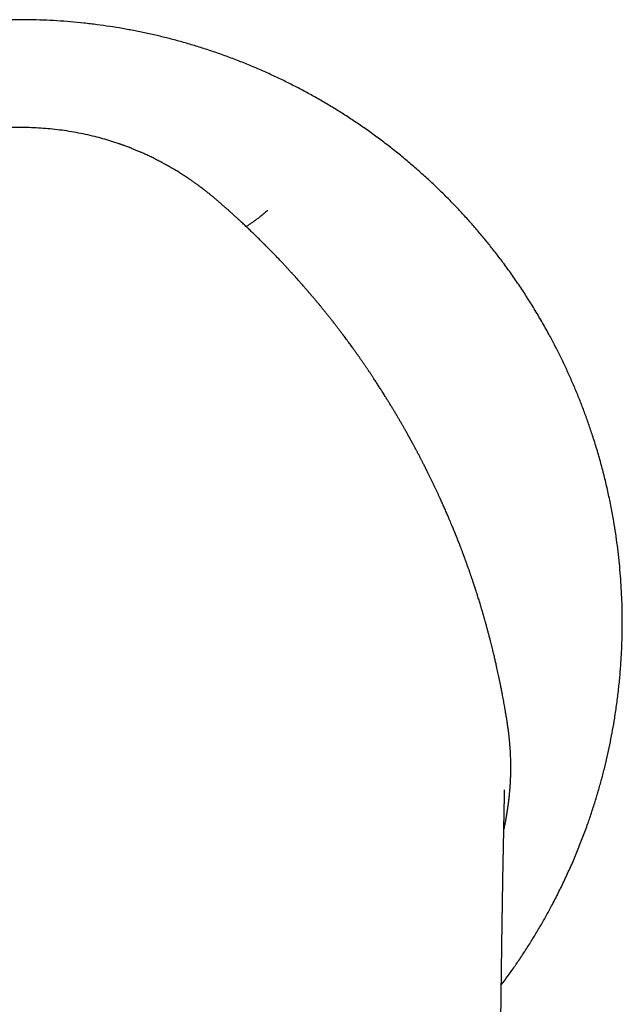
# Model space of a CAD drawing. Header units: millimetres. Extents: x 8 to 820, y 12 to 745.
# Tile 5 of 56: x 380 to 406, y 281 to 323. Entities that reach past the tile are written whole.
import ezdxf

# ---------------------------------------------------------------- set-up
doc = ezdxf.new("R2010")
doc.units = ezdxf.units.MM

msp = doc.modelspace()

# ---------------------------------------------------------------- linework, layer by layer
at = {"color": 7, "linetype": 'Continuous', "lineweight": 30}
msp.add_line((400.494, 290.444), (400.494, 290.435), dxfattribs=at)
for points, knots in [([(400.358, 282.107), (400.447, 282.226), (400.639, 282.484), (400.925, 282.888), (401.218, 283.318), (401.501, 283.754), (401.775, 284.193), (402.038, 284.636), (402.294, 285.086), (402.557, 285.571), (402.825, 286.092), (403.094, 286.649), (403.35, 287.212), (403.592, 287.781), (403.821, 288.356), (404.025, 288.908), (404.207, 289.437), (404.369, 289.94), (404.521, 290.447), (404.663, 290.957), (404.793, 291.466), (404.912, 291.975), (405.02, 292.484), (405.117, 292.994), (405.21, 293.539), (405.296, 294.118), (405.372, 294.732), (405.433, 295.347), (405.479, 295.964), (405.511, 296.582), (405.527, 297.171), (405.529, 297.729), (405.521, 298.258), (405.501, 298.787), (405.471, 299.315), (405.43, 299.84), (405.379, 300.36), (405.318, 300.876), (405.246, 301.39), (405.159, 301.936), (405.054, 302.512), (404.928, 303.118), (404.788, 303.72), (404.634, 304.319), (404.465, 304.914), (404.29, 305.477), (404.113, 306.007), (403.935, 306.505), (403.746, 306.999), (403.548, 307.49), (403.34, 307.973), (403.125, 308.449), (402.901, 308.918), (402.667, 309.382), (402.409, 309.871), (402.124, 310.382), (401.81, 310.915), (401.484, 311.441), (401.145, 311.958), (400.793, 312.467), (400.447, 312.943), (400.109, 313.388), (399.78, 313.802), (399.443, 314.209), (399.099, 314.608), (398.749, 314.997), (398.395, 315.375), (398.037, 315.742), (397.672, 316.101), (397.278, 316.474), (396.854, 316.859), (396.398, 317.254), (395.934, 317.637), (395.463, 318.007), (394.985, 318.365), (394.508, 318.706), (394.033, 319.029), (393.56, 319.336), (393.082, 319.632), (392.599, 319.916), (392.112, 320.189), (391.62, 320.45), (391.123, 320.701), (390.614, 320.944), (390.091, 321.18), (389.556, 321.406), (389.017, 321.621), (388.473, 321.822), (387.926, 322.012), (387.384, 322.186), (386.847, 322.346), (386.315, 322.491), (385.782, 322.625), (385.246, 322.748), (384.708, 322.858), (384.168, 322.958), (383.628, 323.045), (383.077, 323.123), (382.517, 323.189), (381.945, 323.244), (381.37, 323.286), (380.79, 323.315), (380.204, 323.332), (379.641, 323.334), (379.103, 323.326), (378.59, 323.307), (378.074, 323.278), (377.554, 323.238), (377.035, 323.188), (376.517, 323.127), (376, 323.056), (375.48, 322.974), (374.955, 322.879), (374.425, 322.772), (373.891, 322.653), (373.355, 322.521), (372.819, 322.377), (372.283, 322.22), (371.746, 322.05), (371.21, 321.868), (370.676, 321.673), (370.142, 321.464), (369.61, 321.243), (369.08, 321.008), (368.555, 320.761), (368.036, 320.502), (367.522, 320.232), (367.012, 319.948), (366.502, 319.649), (365.994, 319.336), (365.493, 319.01), (365.001, 318.674), (364.521, 318.329), (364.051, 317.975), (363.593, 317.613), (363.145, 317.244), (362.71, 316.866), (362.286, 316.482), (361.873, 316.092), (361.471, 315.694), (361.083, 315.293), (360.708, 314.889), (360.347, 314.482), (359.996, 314.07), (359.654, 313.651), (359.321, 313.225), (358.997, 312.791), (358.684, 312.354), (358.382, 311.914), (358.091, 311.47), (357.812, 311.024), (357.544, 310.575), (357.287, 310.125), (357.04, 309.673), (356.805, 309.219), (356.58, 308.764), (356.367, 308.311), (356.165, 307.859), (355.975, 307.41), (355.794, 306.96), (355.629, 306.527), (355.479, 306.109), (355.342, 305.708), (355.213, 305.307), (355.09, 304.908), (354.975, 304.508), (354.867, 304.109), (354.765, 303.706), (354.664, 303.277), (354.564, 302.817), (354.467, 302.327), (354.378, 301.825), (354.297, 301.311), (354.231, 300.824), (354.177, 300.366), (354.134, 299.938), (354.098, 299.503), (354.069, 299.061), (354.047, 298.613), (354.033, 298.157), (354.027, 297.696), (354.029, 297.228), (354.04, 296.754), (354.059, 296.277), (354.088, 295.797), (354.126, 295.314), (354.174, 294.826), (354.231, 294.339), (354.298, 293.854), (354.373, 293.37), (354.459, 292.881), (354.555, 292.39), (354.662, 291.894), (354.778, 291.405), (354.902, 290.923), (355.034, 290.448), (355.177, 289.97), (355.331, 289.491), (355.499, 289), (355.682, 288.497), (355.881, 287.985), (356.094, 287.471), (356.32, 286.957), (356.56, 286.442), (356.809, 285.939), (357.066, 285.445), (357.33, 284.963), (357.608, 284.481), (357.898, 284.002), (358.192, 283.539), (358.489, 283.094), (358.788, 282.665), (359.024, 282.336), (359.164, 282.152), (359.198, 282.108)], [0, 0, 0, 0, 0.003908, 0.0084561, 0.0130185, 0.017595, 0.0221037, 0.026626, 0.031162, 0.0357114, 0.0411323, 0.0465532, 0.0519741, 0.057395, 0.0628159, 0.0682368, 0.0728732, 0.0775096, 0.082146, 0.0867824, 0.0914188, 0.0959723, 0.1005259, 0.1050795, 0.1096331, 0.115054, 0.1204749, 0.1258959, 0.1313168, 0.1367377, 0.1421586, 0.146795, 0.1514313, 0.1560677, 0.1607041, 0.1653405, 0.1698941, 0.1744477, 0.1790013, 0.1835549, 0.1889758, 0.1943967, 0.1998176, 0.2052385, 0.2106594, 0.2160803, 0.2207167, 0.2253531, 0.2299895, 0.2346258, 0.2392622, 0.2438158, 0.2483694, 0.252923, 0.2574766, 0.2628975, 0.2683184, 0.2737393, 0.2791602, 0.2845811, 0.290002, 0.2946384, 0.2992748, 0.3039077, 0.3085277, 0.313134, 0.3176449, 0.3221427, 0.3266274, 0.331099, 0.3364053, 0.341693, 0.3469622, 0.3522128, 0.3574449, 0.3626585, 0.3676177, 0.3725601, 0.3774856, 0.3823942, 0.3872859, 0.3921678, 0.3970445, 0.4019159, 0.4070137, 0.4121058, 0.4171921, 0.4222727, 0.4273475, 0.4324166, 0.4372499, 0.442078, 0.4469008, 0.4517185, 0.4565309, 0.461338, 0.46614, 0.4709367, 0.4759562, 0.4809725, 0.4860216, 0.4911152, 0.4962531, 0.5014354, 0.5059029, 0.510403, 0.5149354, 0.5195004, 0.5240978, 0.5286448, 0.5332231, 0.5378327, 0.5424736, 0.5472415, 0.552042, 0.5568752, 0.561741, 0.5666393, 0.5715703, 0.5765339, 0.5815192, 0.586537, 0.5915872, 0.59667, 0.6017851, 0.6068406, 0.6119274, 0.6170455, 0.6221949, 0.6274691, 0.6327161, 0.6379314, 0.643115, 0.6482669, 0.6533871, 0.6584757, 0.6635215, 0.6685357, 0.6735184, 0.6784695, 0.6833891, 0.6881901, 0.6929606, 0.6977007, 0.7024103, 0.7071847, 0.7119274, 0.7166384, 0.7213177, 0.7259652, 0.7305811, 0.7351653, 0.7397079, 0.7442189, 0.7486984, 0.7531462, 0.7575626, 0.7618693, 0.7661456, 0.7703915, 0.7746069, 0.7783449, 0.7820587, 0.7857482, 0.7894134, 0.7930544, 0.796671, 0.800293, 0.8039817, 0.8082721, 0.8126518, 0.8171209, 0.8216793, 0.8263271, 0.8300417, 0.8338114, 0.8376363, 0.8415164, 0.8454517, 0.8494421, 0.8534877, 0.8575884, 0.8617443, 0.8659554, 0.870145, 0.8743878, 0.8786838, 0.8830331, 0.887277, 0.8915703, 0.8959131, 0.9003054, 0.9047472, 0.9092384, 0.9135184, 0.9178423, 0.9222101, 0.926622, 0.9310778, 0.9358518, 0.9406752, 0.9455481, 0.9504704, 0.9554423, 0.9604636, 0.9652432, 0.9700669, 0.9749346, 0.9798462, 0.9848018, 0.9893451, 0.9939247, 0.9985407, 1, 1, 1, 1]), ([(379.778, 318.731), (379.644, 318.73), (379.376, 318.727), (378.974, 318.709), (378.572, 318.679), (378.171, 318.636), (377.772, 318.582), (377.382, 318.517), (377.002, 318.441), (376.631, 318.357), (376.262, 318.261), (375.894, 318.154), (375.653, 318.073), (375.532, 318.033)], [0, 0, 0, 0, 0.092839, 0.185868, 0.278994, 0.372124, 0.465165, 0.558489, 0.646783, 0.733634, 0.823149, 0.911406, 1, 1, 1, 1]), ([(381.786, 318.58), (381.653, 318.599), (381.387, 318.637), (380.986, 318.678), (380.583, 318.709), (380.181, 318.727), (379.912, 318.73), (379.778, 318.731)], [0, 0, 0, 0, 0.199934, 0.400102, 0.600304, 0.800336, 1, 1, 1, 1]), ([(382.982, 318.341), (382.85, 318.372), (382.586, 318.435), (382.187, 318.515), (381.919, 318.558), (381.786, 318.58)], [0, 0, 0, 0, 0.333645, 0.667101, 1, 1, 1, 1]), ([(384.023, 318.033), (383.908, 318.071), (383.679, 318.148), (383.332, 318.25), (383.098, 318.311), (382.982, 318.341)], [0, 0, 0, 0, 0.33446, 0.667771, 1, 1, 1, 1]), ([(388.294, 315.548), (388.277, 315.563), (388.241, 315.595), (388.188, 315.64), (388.131, 315.688), (388.074, 315.735), (388.017, 315.783), (387.968, 315.823), (387.924, 315.858), (387.888, 315.888), (387.852, 315.917), (387.816, 315.945), (387.778, 315.976), (387.729, 316.014), (387.684, 316.049), (387.644, 316.08), (387.618, 316.1), (387.599, 316.115), (387.585, 316.125), (387.573, 316.134), (387.558, 316.145), (387.535, 316.163), (387.506, 316.184), (387.476, 316.207), (387.448, 316.227), (387.416, 316.251), (387.378, 316.279), (387.334, 316.311), (387.293, 316.34), (387.252, 316.369), (387.213, 316.397), (387.17, 316.427), (387.124, 316.459), (387.076, 316.492), (387.035, 316.52), (387.003, 316.542), (386.979, 316.558), (386.957, 316.573), (386.932, 316.59), (386.903, 316.61), (386.868, 316.633), (386.829, 316.658), (386.791, 316.682), (386.756, 316.705), (386.723, 316.726), (386.677, 316.756), (386.613, 316.796), (386.533, 316.846), (386.45, 316.896), (386.375, 316.941), (386.32, 316.974), (386.283, 316.996), (386.253, 317.013), (386.218, 317.033), (386.181, 317.055), (386.145, 317.075), (386.113, 317.093), (386.085, 317.109), (386.052, 317.128), (386.009, 317.152), (385.956, 317.181), (385.904, 317.209), (385.864, 317.23), (385.832, 317.247), (385.799, 317.264), (385.764, 317.283), (385.724, 317.304), (385.681, 317.326), (385.638, 317.348), (385.584, 317.375), (385.52, 317.407), (385.436, 317.449), (385.346, 317.492), (385.253, 317.536), (385.165, 317.577), (385.088, 317.612), (385.023, 317.641), (384.965, 317.666), (384.904, 317.693), (384.834, 317.722), (384.764, 317.752), (384.694, 317.781), (384.624, 317.809), (384.55, 317.839), (384.474, 317.869), (384.394, 317.9), (384.313, 317.93), (384.25, 317.953), (384.201, 317.97), (384.162, 317.984), (384.122, 317.999), (384.084, 318.012), (384.052, 318.023), (384.032, 318.03), (384.023, 318.033)], [0, 0, 0, 0, 0.0141216, 0.0289507, 0.0423149, 0.0591608, 0.0737302, 0.0877375, 0.0975812, 0.1075952, 0.1165115, 0.1251855, 0.1351731, 0.1464623, 0.1622653, 0.1703269, 0.176846, 0.1818328, 0.1853035, 0.1872737, 0.1905856, 0.1968817, 0.2050018, 0.212521, 0.219468, 0.2260229, 0.2368984, 0.2477147, 0.2585349, 0.2678865, 0.2776759, 0.2878494, 0.2993676, 0.3119562, 0.3226371, 0.329624, 0.3353891, 0.3401804, 0.3459113, 0.3530971, 0.3616057, 0.371443, 0.3807439, 0.3889302, 0.3967802, 0.4043036, 0.4223623, 0.4418683, 0.4613333, 0.48087, 0.4946912, 0.5001072, 0.5069545, 0.5152263, 0.5248993, 0.5329179, 0.5401275, 0.5466749, 0.5525616, 0.5627776, 0.576557, 0.5890134, 0.5979165, 0.6042458, 0.6110819, 0.6200015, 0.6284697, 0.6382109, 0.6492044, 0.6570363, 0.6747343, 0.6923616, 0.71322, 0.7350653, 0.7544913, 0.77152, 0.7861783, 0.7970836, 0.8095984, 0.8263044, 0.8423065, 0.855678, 0.8717095, 0.8878517, 0.903048, 0.9211044, 0.9391771, 0.9550045, 0.9617339, 0.9702353, 0.9795815, 0.9875899, 0.9943945, 1, 1, 1, 1]), ([(400.617, 293.285), (400.614, 293.3), (400.609, 293.333), (400.601, 293.384), (400.592, 293.441), (400.582, 293.503), (400.572, 293.568), (400.56, 293.636), (400.549, 293.705), (400.537, 293.775), (400.525, 293.845), (400.51, 293.932), (400.492, 294.036), (400.47, 294.158), (400.447, 294.283), (400.426, 294.401), (400.405, 294.509), (400.388, 294.601), (400.371, 294.69), (400.353, 294.781), (400.335, 294.869), (400.319, 294.949), (400.305, 295.017), (400.292, 295.082), (400.278, 295.148), (400.265, 295.214), (400.247, 295.298), (400.225, 295.398), (400.2, 295.518), (400.172, 295.641), (400.146, 295.757), (400.123, 295.862), (400.102, 295.953), (400.081, 296.041), (400.06, 296.132), (400.037, 296.23), (400.014, 296.326), (399.989, 296.428), (399.964, 296.527), (399.937, 296.638), (399.908, 296.75), (399.885, 296.841), (399.87, 296.901), (399.862, 296.93), (399.856, 296.955), (399.85, 296.976), (399.845, 296.997), (399.838, 297.023), (399.829, 297.055), (399.817, 297.101), (399.802, 297.158), (399.784, 297.227), (399.767, 297.291), (399.751, 297.348), (399.737, 297.397), (399.725, 297.444), (399.713, 297.486), (399.702, 297.526), (399.69, 297.569), (399.676, 297.62), (399.66, 297.675), (399.645, 297.729), (399.632, 297.776), (399.619, 297.818), (399.607, 297.86), (399.595, 297.904), (399.581, 297.952), (399.568, 297.996), (399.557, 298.034), (399.547, 298.069), (399.536, 298.105), (399.524, 298.146), (399.511, 298.19), (399.499, 298.229), (399.489, 298.261), (399.482, 298.286), (399.476, 298.305), (399.47, 298.324), (399.457, 298.368), (399.435, 298.44), (399.406, 298.536), (399.376, 298.631), (399.348, 298.72), (399.318, 298.817), (399.287, 298.913), (399.261, 298.993), (399.245, 299.042), (399.237, 299.068), (399.228, 299.094), (399.22, 299.12), (399.211, 299.147), (399.202, 299.175), (399.193, 299.201), (399.184, 299.229), (399.173, 299.26), (399.161, 299.297), (399.148, 299.335), (399.135, 299.374), (399.122, 299.412), (399.11, 299.45), (399.097, 299.488), (399.08, 299.537), (399.063, 299.586), (399.047, 299.634), (399.032, 299.676), (399.017, 299.72), (399.001, 299.765), (398.986, 299.809), (398.967, 299.862), (398.944, 299.927), (398.918, 300.002), (398.892, 300.074), (398.872, 300.129), (398.857, 300.169), (398.846, 300.202), (398.833, 300.237), (398.819, 300.276), (398.804, 300.315), (398.79, 300.354), (398.778, 300.385), (398.768, 300.413), (398.759, 300.438), (398.749, 300.464), (398.74, 300.488), (398.732, 300.509), (398.724, 300.53), (398.716, 300.553), (398.701, 300.593), (398.682, 300.642), (398.661, 300.697), (398.642, 300.747), (398.623, 300.797), (398.607, 300.839), (398.594, 300.872), (398.584, 300.899), (398.573, 300.927), (398.561, 300.957), (398.549, 300.988), (398.536, 301.02), (398.525, 301.048), (398.515, 301.073), (398.506, 301.097), (398.496, 301.122), (398.485, 301.151), (398.472, 301.182), (398.46, 301.213), (398.45, 301.239), (398.441, 301.261), (398.432, 301.284), (398.422, 301.309), (398.411, 301.335), (398.401, 301.361), (398.39, 301.386), (398.38, 301.411), (398.35, 301.487), (398.3, 301.608), (398.221, 301.798), (398.145, 301.977), (398.066, 302.163), (397.992, 302.333), (397.912, 302.514), (397.83, 302.698), (397.757, 302.858), (397.693, 302.997), (397.64, 303.113), (397.586, 303.229), (397.531, 303.344), (397.476, 303.461), (397.419, 303.579), (397.372, 303.676), (397.335, 303.753), (397.307, 303.81), (397.278, 303.869), (397.249, 303.928), (397.22, 303.986), (397.197, 304.032), (397.179, 304.068), (397.166, 304.095), (397.153, 304.121), (397.14, 304.147), (397.127, 304.173), (397.113, 304.2), (397.099, 304.228), (397.085, 304.255), (397.071, 304.283), (397.05, 304.325), (397.025, 304.374), (396.997, 304.428), (396.972, 304.477), (396.947, 304.526), (396.921, 304.576), (396.895, 304.625), (396.869, 304.677), (396.841, 304.729), (396.812, 304.784), (396.784, 304.837), (396.757, 304.888), (396.73, 304.94), (396.7, 304.996), (396.667, 305.057), (396.634, 305.119), (396.602, 305.178), (396.576, 305.226), (396.555, 305.264), (396.537, 305.298), (396.519, 305.33), (396.501, 305.363), (396.484, 305.394), (396.467, 305.425), (396.454, 305.45), (396.444, 305.467), (396.436, 305.481), (396.429, 305.494), (396.421, 305.508), (396.414, 305.522), (396.406, 305.536), (396.398, 305.55), (396.39, 305.564), (396.38, 305.583), (396.367, 305.606), (396.352, 305.633), (396.33, 305.673), (396.3, 305.726), (396.263, 305.791), (396.227, 305.854), (396.194, 305.913), (396.16, 305.972), (396.125, 306.033), (396.091, 306.093), (396.058, 306.15), (396.024, 306.207), (395.989, 306.268), (395.952, 306.33), (395.918, 306.388), (395.887, 306.441), (395.844, 306.514), (395.786, 306.611), (395.712, 306.734), (395.637, 306.859), (395.559, 306.984), (395.481, 307.112), (395.391, 307.256), (395.3, 307.401), (395.203, 307.553), (395.112, 307.695), (395.015, 307.845), (394.926, 307.98), (394.844, 308.105), (394.77, 308.216), (394.711, 308.304), (394.668, 308.368), (394.639, 308.41), (394.612, 308.451), (394.583, 308.492), (394.555, 308.534), (394.526, 308.576), (394.496, 308.62), (394.463, 308.668), (394.426, 308.722), (394.386, 308.779), (394.347, 308.834), (394.31, 308.888), (394.274, 308.939), (394.238, 308.99), (394.203, 309.039), (394.166, 309.092), (394.129, 309.145), (394.091, 309.197), (394.052, 309.252), (394.005, 309.317), (393.951, 309.392), (393.895, 309.469), (393.833, 309.553), (393.773, 309.635), (393.711, 309.719), (393.653, 309.796), (393.59, 309.88), (393.524, 309.968), (393.452, 310.063), (393.38, 310.157), (393.308, 310.25), (393.239, 310.339), (393.167, 310.431), (393.089, 310.531), (393, 310.642), (392.911, 310.755), (392.839, 310.843), (392.789, 310.906), (392.755, 310.947), (392.723, 310.987), (392.69, 311.027), (392.659, 311.065), (392.625, 311.107), (392.594, 311.144), (392.566, 311.178), (392.542, 311.207), (392.518, 311.236), (392.493, 311.266), (392.468, 311.295), (392.445, 311.324), (392.418, 311.356), (392.388, 311.391), (392.357, 311.428), (392.327, 311.464), (392.297, 311.499), (392.266, 311.536), (392.239, 311.567), (392.216, 311.594), (392.197, 311.616), (392.176, 311.641), (392.152, 311.669), (392.127, 311.699), (392.103, 311.726), (392.075, 311.758), (392.04, 311.799), (391.994, 311.853), (391.942, 311.912), (391.889, 311.972), (391.838, 312.03), (391.789, 312.086), (391.735, 312.147), (391.676, 312.213), (391.627, 312.269), (391.592, 312.307), (391.569, 312.332), (391.544, 312.361), (391.516, 312.392), (391.487, 312.424), (391.46, 312.453), (391.437, 312.479), (391.415, 312.503), (391.392, 312.528), (391.367, 312.555), (391.34, 312.585), (391.308, 312.62), (391.271, 312.66), (391.231, 312.703), (391.191, 312.746), (391.146, 312.795), (391.097, 312.847), (391.043, 312.905), (390.99, 312.961), (390.935, 313.019), (390.875, 313.082), (390.812, 313.148), (390.744, 313.22), (390.67, 313.296), (390.596, 313.372), (390.524, 313.446), (390.456, 313.515), (390.369, 313.604), (390.261, 313.713), (390.133, 313.84), (390.003, 313.968), (389.877, 314.092), (389.767, 314.198), (389.676, 314.286), (389.6, 314.359), (389.524, 314.431), (389.45, 314.501), (389.377, 314.57), (389.306, 314.636), (389.225, 314.712), (389.137, 314.793), (389.045, 314.878), (388.977, 314.94), (388.93, 314.983), (388.901, 315.009), (388.868, 315.039), (388.833, 315.07), (388.804, 315.096), (388.782, 315.116), (388.767, 315.13), (388.753, 315.142), (388.741, 315.154), (388.73, 315.163), (388.72, 315.172), (388.695, 315.195), (388.657, 315.229), (388.606, 315.274), (388.556, 315.319), (388.503, 315.365), (388.447, 315.414), (388.393, 315.462), (388.342, 315.507), (388.309, 315.535), (388.294, 315.548)], [0, 0, 0, 0, 0.001826, 0.003863, 0.006106, 0.008547, 0.011171, 0.013872, 0.01662, 0.019327, 0.022143, 0.024874, 0.02973, 0.034463, 0.039308, 0.04456, 0.048518, 0.052148, 0.055457, 0.059028, 0.063028, 0.065855, 0.06859, 0.071134, 0.07365, 0.076418, 0.078932, 0.083649, 0.088384, 0.093205, 0.09837, 0.102215, 0.105798, 0.109172, 0.112745, 0.116694, 0.120878, 0.124273, 0.128856, 0.132784, 0.137537, 0.142315, 0.14365, 0.144816, 0.145812, 0.146638, 0.147295, 0.148359, 0.149764, 0.151129, 0.153852, 0.156662, 0.159484, 0.161453, 0.163557, 0.165445, 0.167121, 0.16854, 0.170239, 0.172301, 0.17469, 0.176896, 0.178801, 0.18041, 0.182014, 0.183824, 0.18577, 0.187713, 0.189167, 0.190425, 0.191876, 0.193517, 0.195423, 0.197169, 0.198327, 0.199299, 0.20009, 0.200702, 0.201576, 0.205424, 0.209424, 0.213232, 0.216953, 0.220222, 0.224985, 0.228741, 0.22993, 0.230979, 0.23189, 0.233119, 0.234108, 0.23521, 0.236455, 0.237343, 0.238603, 0.240226, 0.241804, 0.243314, 0.245036, 0.246392, 0.247927, 0.24974, 0.252354, 0.253923, 0.255579, 0.25752, 0.259314, 0.261044, 0.262934, 0.265783, 0.269054, 0.272139, 0.27466, 0.275839, 0.277089, 0.278618, 0.280143, 0.281912, 0.283486, 0.284846, 0.28581, 0.286907, 0.287965, 0.288983, 0.289878, 0.290587, 0.291541, 0.292735, 0.295458, 0.297619, 0.29955, 0.301688, 0.30371, 0.304751, 0.305854, 0.307019, 0.308246, 0.309535, 0.310885, 0.312192, 0.313042, 0.314003, 0.315075, 0.316258, 0.317579, 0.318957, 0.320027, 0.320791, 0.321744, 0.322851, 0.323939, 0.325007, 0.326054, 0.327082, 0.32809, 0.335505, 0.34218, 0.351791, 0.357979, 0.365512, 0.373137, 0.380772, 0.388681, 0.393422, 0.398394, 0.403318, 0.408199, 0.413081, 0.418219, 0.423253, 0.425473, 0.428057, 0.430558, 0.433046, 0.43554, 0.438012, 0.439035, 0.440158, 0.441382, 0.442476, 0.443502, 0.44462, 0.446056, 0.44702, 0.448154, 0.449677, 0.452406, 0.454541, 0.456544, 0.458729, 0.460892, 0.463032, 0.465159, 0.467518, 0.469892, 0.472282, 0.474394, 0.476523, 0.47895, 0.481673, 0.484531, 0.487088, 0.48933, 0.490772, 0.492091, 0.493774, 0.494972, 0.496443, 0.497862, 0.498957, 0.499702, 0.500154, 0.500773, 0.50139, 0.502007, 0.502623, 0.503239, 0.503855, 0.504471, 0.505699, 0.506904, 0.508025, 0.510882, 0.513898, 0.516604, 0.519257, 0.521714, 0.524397, 0.527304, 0.529583, 0.531983, 0.534934, 0.537633, 0.540287, 0.542624, 0.544641, 0.550064, 0.55557, 0.561154, 0.566803, 0.572491, 0.578328, 0.58632, 0.592163, 0.599016, 0.605713, 0.612599, 0.617613, 0.622819, 0.62789, 0.629831, 0.631722, 0.633636, 0.635539, 0.637494, 0.639422, 0.64145, 0.643584, 0.646102, 0.648988, 0.651481, 0.65388, 0.656493, 0.658683, 0.661001, 0.663462, 0.666058, 0.668457, 0.670781, 0.673948, 0.67757, 0.681397, 0.684958, 0.689533, 0.693124, 0.696902, 0.700657, 0.705143, 0.709572, 0.714291, 0.718761, 0.723155, 0.727189, 0.732252, 0.737733, 0.743529, 0.748798, 0.750759, 0.75285, 0.754903, 0.756642, 0.758792, 0.760656, 0.762796, 0.764397, 0.765688, 0.767123, 0.768727, 0.770192, 0.77151, 0.772975, 0.775054, 0.776739, 0.778561, 0.780432, 0.782135, 0.784034, 0.785158, 0.786225, 0.78746, 0.788863, 0.790502, 0.791938, 0.793068, 0.795382, 0.798125, 0.801257, 0.804383, 0.807367, 0.810212, 0.812916, 0.816808, 0.820368, 0.821511, 0.822808, 0.824255, 0.825905, 0.827629, 0.829253, 0.830483, 0.831626, 0.832977, 0.834414, 0.835936, 0.837542, 0.839883, 0.842256, 0.844396, 0.846528, 0.849997, 0.852631, 0.855684, 0.858848, 0.861941, 0.865733, 0.869353, 0.873373, 0.877963, 0.88163, 0.885366, 0.889143, 0.896006, 0.903095, 0.909991, 0.917067, 0.923558, 0.92776, 0.9317, 0.935702, 0.939966, 0.943411, 0.947317, 0.951246, 0.956303, 0.961176, 0.965752, 0.967028, 0.968535, 0.970272, 0.972189, 0.973932, 0.974805, 0.975603, 0.976325, 0.976972, 0.977543, 0.978039, 0.978539, 0.981392, 0.984031, 0.986326, 0.989282, 0.992159, 0.99495, 0.997708, 1, 1, 1, 1]), ([(390.377, 315.181), (390.37, 315.175), (390.317, 315.131), (390.22, 315.051), (390.088, 314.946), (389.961, 314.848), (389.839, 314.757), (389.723, 314.673), (389.614, 314.599), (389.524, 314.54), (389.473, 314.509), (389.454, 314.498)], [0, 0, 0, 0, 0.0199934, 0.1484018, 0.2772488, 0.4062446, 0.5350914, 0.6634998, 0.7919116, 0.9207628, 1, 1, 1, 1]), ([(400.688, 290.05), (400.689, 290.066), (400.693, 290.097), (400.698, 290.144), (400.703, 290.189), (400.707, 290.233), (400.711, 290.275), (400.715, 290.317), (400.719, 290.361), (400.723, 290.405), (400.726, 290.445), (400.729, 290.48), (400.732, 290.516), (400.735, 290.555), (400.738, 290.604), (400.742, 290.661), (400.746, 290.721), (400.749, 290.777), (400.751, 290.823), (400.753, 290.86), (400.755, 290.898), (400.756, 290.94), (400.758, 290.987), (400.76, 291.033), (400.761, 291.092), (400.763, 291.165), (400.764, 291.254), (400.765, 291.345), (400.765, 291.436), (400.764, 291.556), (400.761, 291.707), (400.755, 291.891), (400.749, 292.028), (400.743, 292.124), (400.739, 292.183), (400.734, 292.254), (400.729, 292.324), (400.724, 292.389), (400.72, 292.445), (400.715, 292.493), (400.711, 292.533), (400.707, 292.572), (400.703, 292.618), (400.698, 292.667), (400.693, 292.715), (400.687, 292.764), (400.681, 292.819), (400.673, 292.882), (400.664, 292.953), (400.654, 293.032), (400.642, 293.119), (400.629, 293.203), (400.621, 293.258), (400.617, 293.285)], [0, 0, 0, 0, 0.0146428, 0.0289248, 0.0429237, 0.0563978, 0.0692729, 0.0815226, 0.0960031, 0.1094315, 0.121788, 0.1326691, 0.1424526, 0.1543736, 0.1689772, 0.1871581, 0.2070512, 0.2244825, 0.2388306, 0.2495024, 0.2590755, 0.273802, 0.2882147, 0.3023963, 0.316536, 0.3422907, 0.3696353, 0.3989291, 0.4261983, 0.4531071, 0.5098222, 0.5661765, 0.6237204, 0.6366164, 0.6547596, 0.6786559, 0.7032122, 0.7197182, 0.7389385, 0.7551112, 0.7644678, 0.7766255, 0.7910895, 0.807268, 0.8226175, 0.835404, 0.8537952, 0.8735428, 0.8944509, 0.9207591, 0.9477736, 0.9753708, 1, 1, 1, 1]), ([(400.278, 269.413), (400.278, 269.47), (400.278, 269.581), (400.278, 269.743), (400.278, 269.896), (400.278, 270.041), (400.278, 270.177), (400.279, 270.304), (400.279, 270.422), (400.279, 270.532), (400.279, 270.635), (400.279, 270.731), (400.279, 270.819), (400.279, 270.899), (400.28, 270.972), (400.28, 271.036), (400.28, 271.093), (400.28, 271.141), (400.28, 271.183), (400.28, 271.22), (400.28, 271.255), (400.28, 271.291), (400.28, 271.328), (400.28, 271.366), (400.28, 271.429), (400.281, 271.519), (400.281, 271.638), (400.281, 271.764), (400.281, 271.898), (400.282, 272.039), (400.282, 272.187), (400.282, 272.341), (400.283, 272.502), (400.283, 272.67), (400.284, 272.845), (400.284, 273.026), (400.285, 273.214), (400.286, 273.409), (400.286, 273.61), (400.287, 273.817), (400.288, 274.028), (400.289, 274.24), (400.29, 274.446), (400.291, 274.644), (400.292, 274.835), (400.293, 275.023), (400.293, 275.205), (400.294, 275.378), (400.295, 275.542), (400.296, 275.689), (400.297, 275.819), (400.298, 275.935), (400.298, 276.045), (400.299, 276.151), (400.299, 276.253), (400.3, 276.351), (400.301, 276.445), (400.301, 276.534), (400.302, 276.621), (400.302, 276.709), (400.303, 276.807), (400.304, 276.919), (400.305, 277.044), (400.306, 277.176), (400.307, 277.313), (400.308, 277.456), (400.309, 277.602), (400.31, 277.768), (400.312, 277.952), (400.313, 278.155), (400.315, 278.356), (400.317, 278.556), (400.319, 278.737), (400.32, 278.899), (400.322, 279.039), (400.323, 279.171), (400.324, 279.294), (400.325, 279.406), (400.326, 279.508), (400.327, 279.602), (400.328, 279.691), (400.329, 279.777), (400.33, 279.853), (400.331, 279.921), (400.331, 279.984), (400.332, 280.05), (400.333, 280.119), (400.334, 280.199), (400.335, 280.291), (400.336, 280.395), (400.337, 280.504), (400.339, 280.619), (400.34, 280.74), (400.342, 280.865), (400.344, 280.995), (400.345, 281.13), (400.347, 281.267), (400.349, 281.405), (400.351, 281.567), (400.353, 281.749), (400.355, 281.942), (400.358, 282.121), (400.36, 282.286), (400.362, 282.444), (400.364, 282.598), (400.366, 282.746), (400.368, 282.889), (400.37, 283.026), (400.372, 283.158), (400.373, 283.284), (400.375, 283.41), (400.377, 283.537), (400.379, 283.666), (400.381, 283.807), (400.383, 283.96), (400.385, 284.124), (400.388, 284.291), (400.39, 284.461), (400.393, 284.633), (400.395, 284.782), (400.397, 284.905), (400.398, 285.002), (400.4, 285.096), (400.401, 285.187), (400.402, 285.275), (400.404, 285.358), (400.405, 285.441), (400.406, 285.522), (400.407, 285.602), (400.409, 285.678), (400.41, 285.75), (400.411, 285.818), (400.412, 285.882), (400.413, 285.942), (400.414, 285.999), (400.415, 286.054), (400.416, 286.116), (400.417, 286.185), (400.418, 286.261), (400.42, 286.343), (400.421, 286.431), (400.423, 286.524), (400.424, 286.618), (400.426, 286.712), (400.428, 286.807), (400.43, 286.921), (400.432, 287.054), (400.435, 287.204), (400.437, 287.334), (400.44, 287.444), (400.441, 287.532), (400.443, 287.615), (400.444, 287.694), (400.446, 287.768), (400.447, 287.837), (400.449, 287.901), (400.45, 287.96), (400.451, 288.015), (400.452, 288.067), (400.453, 288.113), (400.454, 288.153), (400.454, 288.19), (400.455, 288.229), (400.456, 288.271), (400.457, 288.315), (400.458, 288.361), (400.459, 288.411), (400.46, 288.464), (400.461, 288.521), (400.462, 288.58), (400.463, 288.641), (400.465, 288.701), (400.466, 288.761), (400.467, 288.82), (400.468, 288.88), (400.469, 288.941), (400.47, 288.997), (400.471, 289.05), (400.472, 289.098), (400.473, 289.146), (400.474, 289.192), (400.475, 289.254), (400.477, 289.331), (400.479, 289.419), (400.48, 289.501), (400.482, 289.577), (400.483, 289.647), (400.484, 289.712), (400.486, 289.772), (400.486, 289.82), (400.487, 289.859), (400.488, 289.889), (400.488, 289.918), (400.489, 289.945), (400.489, 289.97), (400.49, 289.994), (400.49, 290.016), (400.49, 290.036), (400.491, 290.054), (400.491, 290.071), (400.491, 290.086), (400.492, 290.099), (400.492, 290.11), (400.492, 290.119), (400.492, 290.127), (400.492, 290.134), (400.492, 290.142), (400.492, 290.15), (400.493, 290.16), (400.493, 290.169), (400.493, 290.179), (400.493, 290.19), (400.493, 290.2), (400.493, 290.209), (400.494, 290.219), (400.494, 290.23), (400.494, 290.241), (400.494, 290.253), (400.494, 290.263), (400.494, 290.272), (400.494, 290.282), (400.495, 290.293), (400.495, 290.304), (400.495, 290.316), (400.495, 290.329), (400.495, 290.344), (400.495, 290.361), (400.495, 290.381), (400.495, 290.401), (400.495, 290.422), (400.495, 290.437), (400.495, 290.444)], [0, 0, 0, 0, 0.004346, 0.008487, 0.012424, 0.016155, 0.019681, 0.022945, 0.026011, 0.028879, 0.031549, 0.03407, 0.036385, 0.038493, 0.040396, 0.042092, 0.043582, 0.044866, 0.045943, 0.046864, 0.047797, 0.048755, 0.049738, 0.050746, 0.051779, 0.05475, 0.057911, 0.061312, 0.064908, 0.068701, 0.072689, 0.076874, 0.081259, 0.085853, 0.090654, 0.095664, 0.100883, 0.10631, 0.111946, 0.117792, 0.123811, 0.12988, 0.135988, 0.141507, 0.147057, 0.152616, 0.157978, 0.163092, 0.16796, 0.172581, 0.176235, 0.179718, 0.183029, 0.186216, 0.189333, 0.192379, 0.195186, 0.19793, 0.200612, 0.20327, 0.206043, 0.209763, 0.213691, 0.217825, 0.222167, 0.226717, 0.231411, 0.236115, 0.242706, 0.249306, 0.255913, 0.262529, 0.269136, 0.274125, 0.278859, 0.283338, 0.287563, 0.291533, 0.294918, 0.298161, 0.30128, 0.304275, 0.307147, 0.309316, 0.311502, 0.313823, 0.316278, 0.318869, 0.322369, 0.32609, 0.330032, 0.334194, 0.338576, 0.343178, 0.348, 0.352939, 0.35809, 0.363357, 0.368536, 0.376485, 0.384201, 0.390892, 0.397397, 0.403716, 0.409847, 0.415898, 0.421754, 0.427417, 0.432885, 0.438169, 0.443424, 0.448847, 0.454439, 0.460199, 0.467276, 0.474592, 0.482146, 0.489938, 0.497967, 0.506234, 0.510917, 0.515646, 0.520255, 0.52472, 0.52904, 0.533215, 0.537245, 0.541511, 0.545602, 0.549517, 0.553257, 0.556822, 0.560212, 0.563427, 0.566468, 0.569406, 0.572424, 0.576505, 0.580735, 0.585113, 0.590268, 0.595613, 0.601089, 0.606659, 0.612321, 0.618076, 0.627305, 0.63676, 0.646442, 0.652571, 0.658468, 0.664132, 0.669563, 0.674763, 0.679732, 0.684205, 0.688474, 0.692537, 0.696395, 0.700049, 0.702665, 0.705484, 0.708505, 0.711729, 0.715155, 0.718784, 0.722614, 0.727061, 0.731753, 0.736688, 0.741867, 0.747289, 0.752417, 0.757746, 0.763274, 0.769001, 0.774927, 0.779722, 0.784621, 0.789497, 0.794327, 0.799111, 0.809627, 0.819915, 0.829976, 0.839811, 0.849421, 0.858804, 0.867962, 0.876896, 0.882396, 0.887808, 0.893131, 0.898334, 0.903325, 0.908381, 0.913194, 0.917762, 0.922088, 0.926171, 0.930011, 0.93319, 0.936181, 0.938986, 0.940679, 0.942572, 0.944664, 0.946956, 0.949495, 0.95224, 0.955192, 0.958349, 0.961713, 0.964348, 0.966801, 0.969075, 0.971169, 0.973084, 0.97419, 0.975242, 0.976401, 0.977712, 0.979174, 0.980789, 0.982555, 0.984473, 0.987099, 0.989965, 0.993071, 0.996416, 1, 1, 1, 1]), ([(400.465, 288.717), (400.466, 288.722), (400.469, 288.734), (400.473, 288.755), (400.479, 288.781), (400.485, 288.808), (400.49, 288.835), (400.495, 288.858), (400.499, 288.879), (400.503, 288.897), (400.507, 288.914), (400.511, 288.933), (400.515, 288.954), (400.519, 288.976), (400.523, 288.996), (400.527, 289.015), (400.53, 289.031), (400.533, 289.044), (400.535, 289.055), (400.536, 289.063), (400.538, 289.07), (400.539, 289.078), (400.541, 289.086), (400.542, 289.095), (400.544, 289.105), (400.546, 289.116), (400.549, 289.128), (400.551, 289.141), (400.553, 289.155), (400.556, 289.17), (400.559, 289.184), (400.561, 289.198), (400.564, 289.212), (400.566, 289.225), (400.569, 289.239), (400.571, 289.251), (400.573, 289.264), (400.575, 289.275), (400.577, 289.286), (400.579, 289.295), (400.58, 289.305), (400.582, 289.313), (400.583, 289.322), (400.585, 289.331), (400.586, 289.341), (400.588, 289.351), (400.59, 289.361), (400.592, 289.373), (400.594, 289.386), (400.596, 289.399), (400.598, 289.413), (400.601, 289.427), (400.603, 289.442), (400.605, 289.457), (400.608, 289.472), (400.61, 289.488), (400.613, 289.503), (400.615, 289.518), (400.617, 289.532), (400.619, 289.545), (400.621, 289.557), (400.623, 289.567), (400.624, 289.577), (400.626, 289.586), (400.627, 289.594), (400.628, 289.601), (400.629, 289.606), (400.629, 289.611), (400.63, 289.616), (400.631, 289.622), (400.632, 289.628), (400.633, 289.635), (400.634, 289.642), (400.635, 289.651), (400.636, 289.659), (400.638, 289.669), (400.639, 289.679), (400.641, 289.69), (400.643, 289.702), (400.644, 289.713), (400.646, 289.724), (400.648, 289.743), (400.652, 289.769), (400.657, 289.803), (400.66, 289.83), (400.663, 289.85), (400.664, 289.862), (400.666, 289.874), (400.667, 289.885), (400.669, 289.897), (400.67, 289.908), (400.672, 289.918), (400.673, 289.927), (400.674, 289.934), (400.675, 289.942), (400.675, 289.949), (400.676, 289.957), (400.677, 289.964), (400.678, 289.972), (400.679, 289.981), (400.68, 289.989), (400.681, 289.998), (400.683, 290.008), (400.684, 290.019), (400.685, 290.03), (400.686, 290.04), (400.687, 290.047), (400.688, 290.05)], [0, 0, 0, 0, 0.007356, 0.017538, 0.032349, 0.046405, 0.059706, 0.072253, 0.081583, 0.090446, 0.098846, 0.107117, 0.119849, 0.132824, 0.145719, 0.157781, 0.168979, 0.179315, 0.185789, 0.191872, 0.197573, 0.203528, 0.210113, 0.217328, 0.225174, 0.23363, 0.242714, 0.252424, 0.26276, 0.273679, 0.284838, 0.296419, 0.308422, 0.320811, 0.333095, 0.344715, 0.35567, 0.365962, 0.37559, 0.384555, 0.392857, 0.400497, 0.408099, 0.416177, 0.424731, 0.43376, 0.443265, 0.453245, 0.464772, 0.476874, 0.48918, 0.501366, 0.513432, 0.527244, 0.540896, 0.554388, 0.56771, 0.58047, 0.59246, 0.60368, 0.61329, 0.622254, 0.630572, 0.638244, 0.64527, 0.651651, 0.655577, 0.659301, 0.663457, 0.668165, 0.673427, 0.679132, 0.68537, 0.692141, 0.699445, 0.707447, 0.716004, 0.725115, 0.734633, 0.744102, 0.75349, 0.762797, 0.790041, 0.817484, 0.845339, 0.854811, 0.86433, 0.873895, 0.883296, 0.891896, 0.899651, 0.906562, 0.910622, 0.914322, 0.917687, 0.921383, 0.925714, 0.930682, 0.935948, 0.94178, 0.948177, 0.955141, 0.96267, 0.971742, 0.981519, 0.992, 1, 1, 1, 1])]:
    msp.add_open_spline(points, degree=3, knots=knots, dxfattribs=at)

doc.saveas('drawing.dxf')
